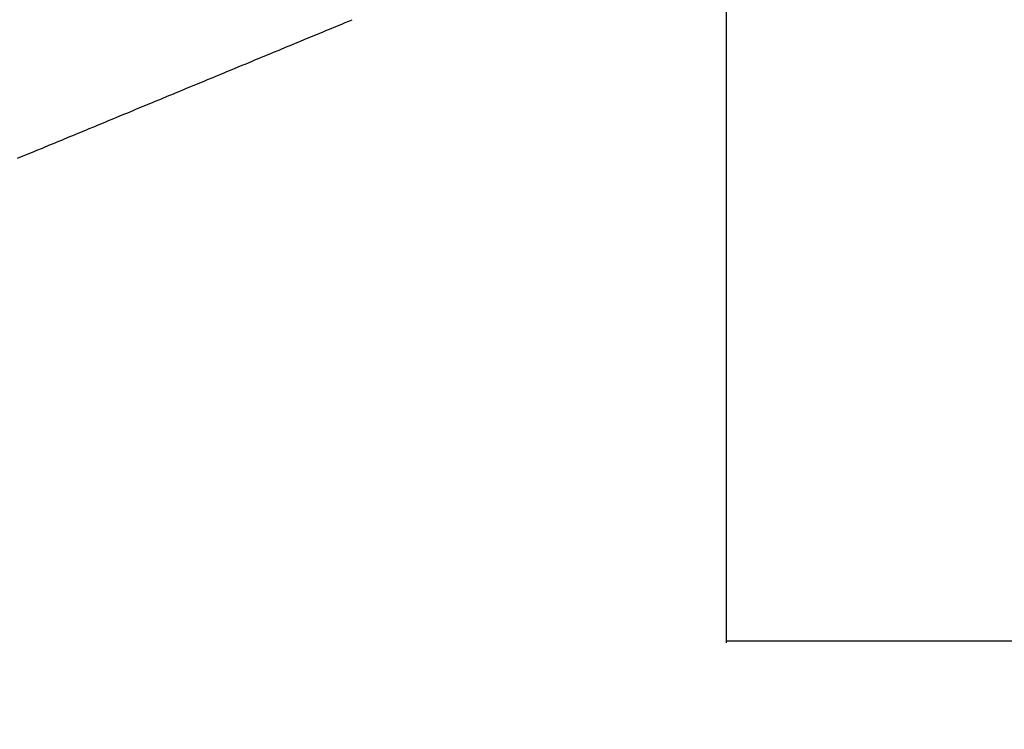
# Model space of a CAD drawing. Header units: millimetres. Extents: x 20 to 26560, y 40 to 17955.
# Tile 49 of 90: x 7996 to 10773, y 8254 to 10255. Entities that reach past the tile are written whole.
import ezdxf

# ---------------------------------------------------------------- set-up
doc = ezdxf.new("R2010")
doc.units = ezdxf.units.MM
doc.header["$LTSCALE"] = 2
doc.layers.add('COMPONENT_GEOMETRY', color=7, linetype='Continuous')
doc.styles.add('SLDTEXTSTYLE0', font='TXT', dxfattribs={"width": 0.75})
doc.dimstyles.new('SLDDIMSTYLE0', dxfattribs={"dimtxt": 150, "dimasz": 6.604, "dimexe": 0, "dimexo": 0.0625, "dimgap": 37.5, "dimtad": 0, "dimtih": 1, "dimtoh": 1, "dimdec": 1, "dimrnd": 1e-09, "dimzin": 12, "dimdsep": 46, "dimtxsty": 'SLDTEXTSTYLE0', "dimsah": 1, "dimcen": 0.09, "dimadec": 0, "dimazin": 3, "dimtfac": 1, "dimtdec": 1, "dimtofl": 0, "dimtmove": 0, "dimatfit": 3, "dimfxl": 1, "dimfrac": 2, "dimtolj": 1, "dimtzin": 12, "dimarcsym": 0})

# ---------------------------------------------------------------- blocks, each defined once
blk = doc.blocks.new('_D')
at = {"layer": 'COMPONENT_GEOMETRY', "color": 7}
for p, q in [((17865.6, 13084.2), (17865.6, 8497.9)), ((9988.3, 12387.7), (9988.3, 8497.9)), ((13516, 8720.3), (13470.3, 8720.3)), ((13470.3, 8720.3), (13470.3, 8482.2)), ((14337.9, 8720.3), (14383.6, 8720.3)), ((14383.6, 8720.3), (14383.6, 8482.2)), ((9988.3, 8504.2), (13399.6, 8504.2)), ((17865.6, 8504.2), (14454.3, 8504.2)), ((13470.3, 8482.2), (13516, 8482.2)), ((14383.6, 8482.2), (14337.9, 8482.2))]:
    blk.add_line(p, q, dxfattribs=at)
for points in [[(9988.3, 8504.2), (9994.9, 8503.2), (9994.9, 8505.3)], [(17865.6, 8504.2), (17859, 8505.3), (17859, 8503.2)]]:
    blk.add_solid(points, dxfattribs=at)
at = {"layer": 'COMPONENT_GEOMETRY', "color": 7, "char_height": 150, "attachment_point": 1, "style": 'SLDTEXTSTYLE0'}
for s, insert in [('12\'11.06"', (13516, 8675.5)), ('3938.6mm', (13434.7, 8451.1))]:
    blk.add_mtext(s, dxfattribs=dict(at, insert=insert))

msp = doc.modelspace()

# ---------------------------------------------------------------- linework, layer by layer
at = {"color": 7, "linetype": 'Continuous', "lineweight": 25, "flags": 128}
msp.add_lwpolyline([(7990.71, 9864.67), (8006.23, 9871.1), (8013.98, 9874.32), (8029.5, 9880.74), (8037.26, 9883.96), (8045.02, 9887.17), (8060.54, 9893.6), (8068.3, 9896.81), (8083.81, 9903.24), (8091.57, 9906.45), (8107.09, 9912.88), (8114.85, 9916.1), (8122.61, 9919.31), (8138.13, 9925.74), (8145.88, 9928.95), (8161.4, 9935.38), (8169.16, 9938.59), (8184.68, 9945.02), (8192.44, 9948.23), (8207.95, 9954.66), (8215.71, 9957.87), (8223.47, 9961.09), (8238.99, 9967.52), (8246.75, 9970.73), (8262.27, 9977.16), (8270.02, 9980.37), (8285.54, 9986.8), (8293.3, 9990.01), (8301.06, 9993.23), (8316.58, 9999.65), (8324.34, 10002.87), (8339.85, 10009.29), (8347.61, 10012.51), (8363.13, 10018.94), (8370.89, 10022.15), (8378.65, 10025.36), (8394.16, 10031.79), (8401.92, 10035), (8417.44, 10041.43), (8425.2, 10044.65), (8440.72, 10051.07), (8448.48, 10054.29), (8456.24, 10057.5), (8471.75, 10063.93), (8479.51, 10067.14), (8495.03, 10073.57), (8502.79, 10076.78), (8518.31, 10083.21), (8526.06, 10086.42), (8541.58, 10092.85), (8549.34, 10096.07), (8557.1, 10099.28), (8572.62, 10105.71), (8580.38, 10108.92), (8595.89, 10115.35), (8603.65, 10118.56), (8619.17, 10124.99), (8626.93, 10128.2), (8634.69, 10131.42), (8650.2, 10137.84), (8657.96, 10141.06), (8673.48, 10147.49), (8681.24, 10150.7), (8696.76, 10157.13), (8704.52, 10160.34), (8712.27, 10163.55), (8727.79, 10169.98), (8735.55, 10173.2), (8751.07, 10179.62), (8758.83, 10182.84), (8774.35, 10189.26), (8782.1, 10192.48), (8789.86, 10195.69), (8805.38, 10202.12), (8813.14, 10205.33), (8828.66, 10211.76), (8836.42, 10214.98), (8851.93, 10221.4), (8859.69, 10224.62), (8875.21, 10231.04), (8882.97, 10234.26), (8890.73, 10237.47), (8906.24, 10243.9), (8914, 10247.11), (8924.13, 10251.31), (8934.25, 10255.5)], dxfattribs=at)

# ---------------------------------------------------------------- dimensions: what is measured, and where the dimension line sits
at = {"layer": 'COMPONENT_GEOMETRY', "color": 7}
dim = msp.add_linear_dim(base=(9988.31, 8504.24), p1=(17865.6, 13086.75), p2=(9988.31, 12390.21), dimstyle='SLDDIMSTYLE0', dxfattribs=at)
dim.commit()
dim.dimension.update_dxf_attribs({"geometry": '_D', "text_midpoint": (13926.95, 8504.24), "dimtype": 160})

doc.saveas('drawing.dxf')
